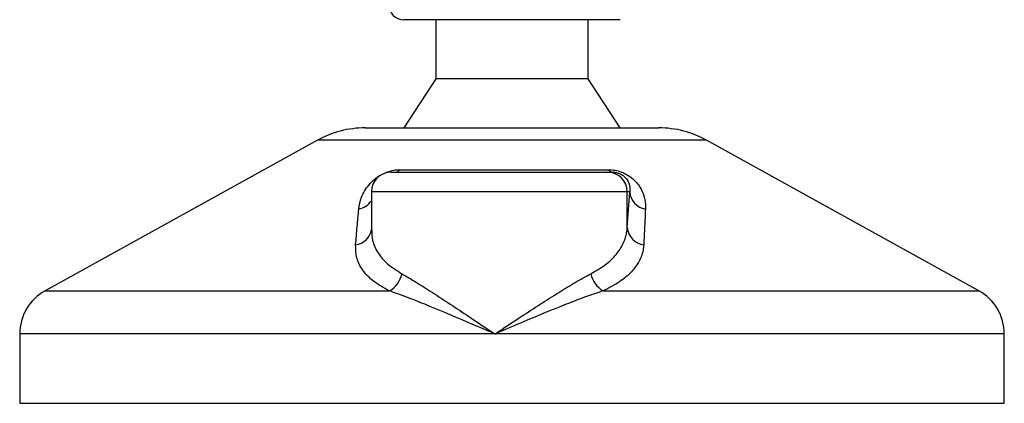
# Model space of a CAD drawing. Header units: millimetres. Extents: x 0 to 420, y 0 to 297.
# Tile 57 of 64: x 337.63 to 344.72, y 184.54 to 187.3. Entities that reach past the tile are written whole.
import ezdxf

# ---------------------------------------------------------------- set-up
doc = ezdxf.new("R2010")
doc.units = ezdxf.units.MM

msp = doc.modelspace()

# ---------------------------------------------------------------- linework, layer by layer
at = {"color": 7, "linetype": 'Continuous', "lineweight": 25}
for p, q in [((341.95799, 187.30398), (340.39823, 187.30398)), ((340.62865, 187.30398), (340.62865, 186.87859)), ((341.72757, 186.87859), (341.72757, 187.30398)), ((340.62865, 186.87859), (340.39823, 186.5241)), ((341.72757, 186.87859), (340.62865, 186.87859)), ((341.95799, 186.5241), (341.72757, 186.87859)), ((340.12061, 186.5241), (342.23561, 186.5241)), ((339.77711, 186.43533), (337.81593, 185.34914)), ((342.57911, 186.43533), (339.77711, 186.43533)), ((344.54029, 185.34914), (342.57911, 186.43533)), ((340.30724, 186.20505), (341.86654, 186.20505)), ((340.37143, 186.22281), (341.87248, 186.22281)), ((341.86654, 186.20505), (341.89921, 186.20505)), ((340.16545, 186.06326), (340.16545, 185.78736)), ((342.00825, 186.06326), (340.16545, 186.06326)), ((342.00825, 185.80563), (342.00825, 186.06326)), ((342.00825, 185.80563), (342.02595, 186.06326)), ((342.02595, 186.06326), (342.00825, 186.06326)), ((337.81593, 185.34914), (340.29482, 185.34914)), ((341.83437, 185.34914), (344.54029, 185.34914)), ((337.63319, 185.03903), (337.63319, 184.53894)), ((341.05516, 185.03903), (337.63319, 185.03903)), ((344.72303, 185.03903), (341.05516, 185.03903)), ((344.72303, 184.53894), (344.72303, 185.03903)), ((337.63319, 184.53894), (344.72303, 184.53894))]:
    msp.add_line(p, q, dxfattribs=at)
for centre, radius, start, end in [((340.39823, 187.41033), 0.10635, 180, 270), ((340.12061, 185.81511), 0.70898, 90, 118.979708), ((342.23561, 185.81511), 0.70898, 61.020292, 90), ((340.30724, 186.06326), 0.1418, 90, 180), ((340.33732, 186.24644), 0.0415, 274.231513, 325.286499), ((341.8665, 186.0633), 0.14175, 359.982764, 89.982754), ((341.903, 186.23976), 0.03492, 209.051627, 263.761683), ((342.15963, 186.07154), 0.13393, 183.544879, 261.10645), ((340.05018, 186.07491), 0.13794, 280.361496, 326.683845), ((340.03707, 185.81033), 0.12964, 276.745676, 352.012985), ((342.14204, 185.81478), 0.1341, 183.908753, 263.291199), ((340.2087, 185.50629), 0.17921, 298.723, 349.352072), ((341.9284, 185.50909), 0.18555, 191.16088, 239.552247), ((337.98768, 185.03903), 0.35449, 118.979708, 180), ((344.36854, 185.03903), 0.35449, 0, 61.020292)]:
    msp.add_arc(centre, radius, start, end, dxfattribs=at)
for points, knots in [([(340.07499, 185.93921), (340.07947, 185.96745), (340.08843, 186.02373), (340.13247, 186.09916), (340.18787, 186.15542), (340.23551, 186.18756), (340.28136, 186.20834), (340.32632, 186.22009), (340.35616, 186.22273), (340.37008, 186.2228), (340.37143, 186.22281)], [0, 0, 0, 0, 0.2791688, 0.5566156, 0.6991027, 0.7915598, 0.8614835, 0.9308082, 0.9932657, 1, 1, 1, 1]), ([(341.87248, 186.22281), (341.88786, 186.22209), (341.91887, 186.22065), (341.9655, 186.20752), (342.01071, 186.18617), (342.06104, 186.14915), (342.10286, 186.09593), (342.1301, 186.03386), (342.13936, 185.98132), (342.13904, 185.95023), (342.13892, 185.93921)], [0, 0, 0, 0, 0.0715734, 0.1443473, 0.2083354, 0.3096596, 0.4923301, 0.6911888, 0.8905251, 1, 1, 1, 1]), ([(341.89921, 186.20505), (341.90385, 186.20495), (341.91132, 186.20477), (341.924, 186.20311), (341.93602, 186.20056), (341.94786, 186.19679), (341.958, 186.19254), (341.97407, 186.18424), (341.99674, 186.16646), (342.02301, 186.12883), (342.02903, 186.09377), (342.02651, 186.06876), (342.02595, 186.06326)], [0, 0, 0, 0, 0.0326282, 0.0525244, 0.0758401, 0.1000535, 0.1224526, 0.1468975, 0.2362249, 0.4244765, 0.873292, 1, 1, 1, 1]), ([(340.05229, 185.68159), (340.05595, 185.72478), (340.06329, 185.81153), (340.07107, 185.89653), (340.07499, 185.93921)], [0, 0, 0, 0, 0.497852, 1, 1, 1, 1]), ([(342.13892, 185.93921), (342.13694, 185.8969), (342.13295, 185.8119), (342.12857, 185.72515), (342.12638, 185.68159)], [0, 0, 0, 0, 0.4978543, 1, 1, 1, 1]), ([(340.1677, 185.78736), (340.16853, 185.76218), (340.17041, 185.70482), (340.20926, 185.62319), (340.27699, 185.54157), (340.34849, 185.49622), (340.38482, 185.47318)], [0, 0, 0, 0, 0.2082101, 0.4742022, 0.7327817, 1, 1, 1, 1]), ([(341.74636, 185.47318), (341.7821, 185.49377), (341.85465, 185.53558), (341.93138, 185.60954), (341.98386, 185.69076), (342.00413, 185.75734), (342.00748, 185.79662), (342.00825, 185.80563)], [0, 0, 0, 0, 0.2283053, 0.4634776, 0.6938128, 0.9297437, 1, 1, 1, 1]), ([(340.29482, 185.34914), (340.25534, 185.37133), (340.17496, 185.41651), (340.09923, 185.49723), (340.05369, 185.58565), (340.05276, 185.64931), (340.05229, 185.68159)], [0, 0, 0, 0, 0.2463531, 0.5014676, 0.7472632, 1, 1, 1, 1]), ([(342.12638, 185.68159), (342.12565, 185.67258), (342.12251, 185.63396), (342.1008, 185.5673), (342.04337, 185.48674), (341.95713, 185.41211), (341.87569, 185.37033), (341.83437, 185.34914)], [0, 0, 0, 0, 0.0699949, 0.2998887, 0.53536, 0.7642956, 1, 1, 1, 1]), ([(340.38482, 185.47318), (340.41881, 185.45341), (340.48684, 185.41384), (340.60488, 185.33785), (340.73169, 185.25462), (340.8819, 185.15454), (340.99132, 185.0815), (341.05461, 185.03939), (341.05516, 185.03903)], [0, 0, 0, 0, 0.18152701, 0.36328845, 0.55228317, 0.74136233, 0.99775369, 1, 1, 1, 1]), ([(341.05516, 185.03903), (341.05571, 185.03939), (341.119, 185.0815), (341.22877, 185.15426), (341.38208, 185.25432), (341.5125, 185.33726), (341.63657, 185.41348), (341.70945, 185.45311), (341.74636, 185.47318)], [0, 0, 0, 0, 0.0022463, 0.2586365, 0.4459417, 0.636711, 0.8160478, 1, 1, 1, 1]), ([(341.05516, 185.03903), (341.05456, 185.03929), (340.9843, 185.06938), (340.81161, 185.14359), (340.59725, 185.23417), (340.41593, 185.30678), (340.33518, 185.33502), (340.29482, 185.34914)], [0, 0, 0, 0, 0.0022151, 0.2580941, 0.6355, 0.8178206, 1, 1, 1, 1]), ([(341.83437, 185.34914), (341.79225, 185.33515), (341.70714, 185.30689), (341.51912, 185.2344), (341.29972, 185.14359), (341.12602, 185.06938), (341.05576, 185.03929), (341.05516, 185.03903)], [0, 0, 0, 0, 0.1804148, 0.3645009, 0.7419063, 0.9977849, 1, 1, 1, 1])]:
    msp.add_open_spline(points, degree=3, knots=knots, dxfattribs=at)

doc.saveas('drawing.dxf')
